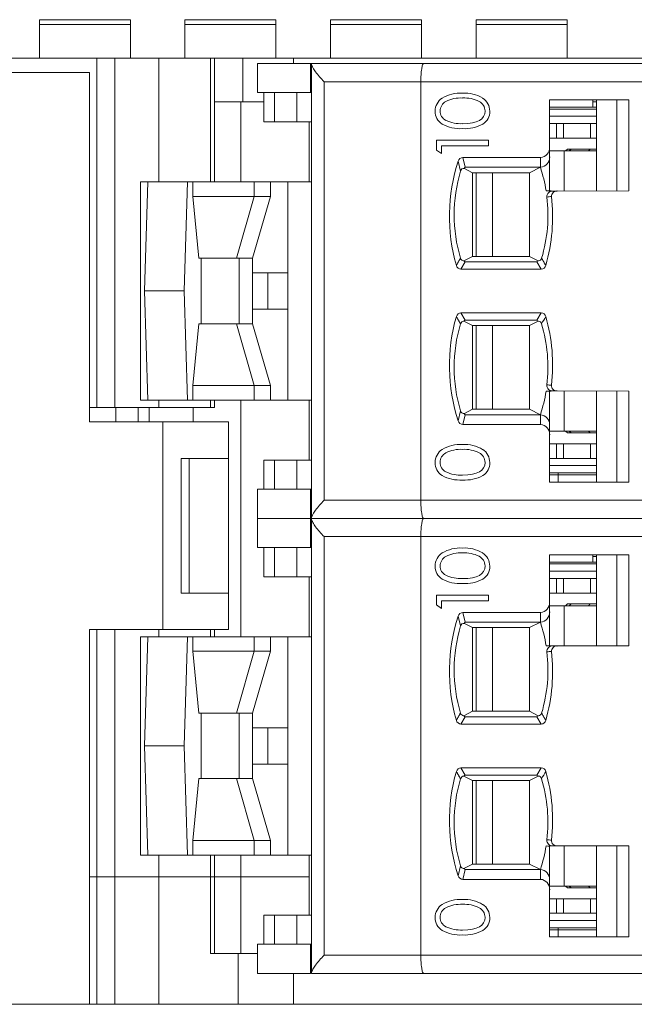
# Model space of a CAD drawing. Header units: inches. Extents: x 1106 to 1533, y 168 to 467.
# Tile 14 of 23: x 1238 to 1254, y 406 to 434. Entities that reach past the tile are written whole.
import ezdxf

# ---------------------------------------------------------------- set-up
doc = ezdxf.new("R2010")
doc.units = ezdxf.units.IN
doc.header["$LTSCALE"] = 23.1
doc.header["$MEASUREMENT"] = 0
doc.linetypes.add('DASHEDBIDOT', pattern=[12.4, 3, -3, 0.2, -3, 0.2, -3])
doc.layers.get('0').update_dxf_attribs({"lineweight": 18})
for name, color, linetype, lineweight in [('1_12_1_1', 7, 'Continuous', 18), ('1_13_1_1', 7, 'Continuous', 18), ('1_27', 7, 'Continuous', 18), ('1_42_1_1', 7, 'Continuous', 18), ('1_43_1', 7, 'Continuous', 18), ('1_6', 7, 'Continuous', 18)]:
    doc.layers.add(name, color=color, linetype=linetype, lineweight=lineweight)
doc.layers.add('Layer0000', color=7, linetype='Continuous')

msp = doc.modelspace()

# ---------------------------------------------------------------- linework, layer by layer
at = {"color": 7, "linetype": 'Continuous', "lineweight": 0}
for p, q in [((1219.349, 432.47), (1318.349, 432.47)), ((1239.723, 422.87), (1239.723, 432.47)), ((1240.223, 422.87), (1240.223, 432.47)), ((1241.429, 429.07), (1241.429, 432.47)), ((1242.848, 429.07), (1242.848, 432.47)), ((1242.959, 432.47), (1242.959, 429.07)), ((1243.736, 431.27), (1243.736, 432.47)), ((1245.127, 432.32), (1245.127, 432.47)), ((1219.349, 432.07), (1239.523, 432.07)), ((1239.523, 422.47), (1239.523, 432.07)), ((1242.959, 431.27), (1244.317, 431.27)), ((1243.679, 431.27), (1243.679, 429.07)), ((1239.523, 422.87), (1242.959, 422.87)), ((1240.249, 422.87), (1240.249, 422.47)), ((1240.866, 422.87), (1240.866, 422.47)), ((1241.162, 422.47), (1241.162, 422.87)), ((1241.429, 422.87), (1241.429, 423.07)), ((1242.371, 422.47), (1242.371, 422.87)), ((1242.848, 422.87), (1242.848, 423.07)), ((1242.959, 423.07), (1242.959, 422.87)), ((1243.679, 423.07), (1243.679, 416.57)), ((1239.523, 422.47), (1243.345, 422.47)), ((1241.538, 422.47), (1241.538, 416.77)), ((1243.345, 416.77), (1243.345, 422.47)), ((1242.045, 421.47), (1242.045, 417.77)), ((1242.045, 421.47), (1243.345, 421.47)), ((1242.265, 417.77), (1242.265, 421.47)), ((1243.345, 417.77), (1242.045, 417.77)), ((1239.523, 406.47), (1239.523, 416.77)), ((1239.523, 416.77), (1243.345, 416.77)), ((1239.723, 406.47), (1239.723, 416.77)), ((1240.223, 406.47), (1240.223, 416.77)), ((1241.429, 416.57), (1241.429, 416.77)), ((1242.848, 416.57), (1242.848, 416.77)), ((1242.959, 416.57), (1242.959, 416.77)), ((1241.429, 406.47), (1241.429, 410.57)), ((1242.848, 409.97), (1242.848, 410.57)), ((1242.959, 407.87), (1242.959, 410.57)), ((1243.679, 407.87), (1243.679, 410.57)), ((1239.523, 409.97), (1245.559, 409.97)), ((1242.848, 407.87), (1242.849, 409.97)), ((1244.142, 407.87), (1242.848, 407.87)), ((1243.614, 407.87), (1243.614, 406.47)), ((1245.127, 407.32), (1245.127, 406.47)), ((1221.553, 406.47), (1318.149, 406.47))]:
    msp.add_line(p, q, dxfattribs=at)
at = {"layer": '1_12_1_1', "color": 7, "linetype": 'Continuous', "lineweight": 0}
for p, q in [((1242.149, 433.524), (1242.149, 432.47)), ((1242.149, 433.524), (1244.649, 433.524)), ((1244.649, 432.47), (1244.649, 433.524)), ((1244.649, 433.388), (1242.149, 433.388))]:
    msp.add_line(p, q, dxfattribs=at)
at = {"layer": '1_13_1_1', "color": 7, "linetype": 'Continuous', "lineweight": 0}
for p, q in [((1250.149, 433.524), (1250.149, 432.47)), ((1250.149, 433.524), (1252.649, 433.524)), ((1252.649, 432.47), (1252.649, 433.524)), ((1252.649, 433.388), (1250.149, 433.388))]:
    msp.add_line(p, q, dxfattribs=at)
at = {"layer": '1_27', "color": 7, "linetype": 'Continuous', "lineweight": 0}
for p, q in [((1244.142, 431.52), (1244.142, 432.32)), ((1244.142, 432.32), (1245.594, 432.32)), ((1245.594, 431.52), (1245.594, 432.32)), ((1245.629, 432.316), (1245.594, 432.32)), ((1244.142, 431.52), (1245.629, 431.52)), ((1244.317, 430.72), (1244.317, 431.52)), ((1244.606, 430.72), (1244.606, 431.52)), ((1245.226, 431.52), (1245.226, 430.72)), ((1244.317, 430.72), (1245.629, 430.72)), ((1245.559, 429.07), (1245.559, 430.72)), ((1245.559, 421.42), (1245.559, 423.07)), ((1244.317, 420.62), (1244.317, 421.42)), ((1244.317, 421.42), (1245.629, 421.42)), ((1244.606, 420.62), (1244.606, 421.42)), ((1245.226, 421.42), (1245.226, 420.62)), ((1244.142, 419.02), (1244.142, 420.62)), ((1245.629, 420.62), (1244.142, 420.62)), ((1245.594, 419.02), (1245.594, 420.62)), ((1245.594, 419.82), (1244.142, 419.82)), ((1245.594, 419.82), (1245.626, 419.823)), ((1245.626, 419.816), (1245.594, 419.82)), ((1244.142, 419.02), (1245.629, 419.02)), ((1244.317, 418.22), (1244.317, 419.02)), ((1244.606, 418.22), (1244.606, 419.02)), ((1245.226, 419.02), (1245.226, 418.22)), ((1244.317, 418.22), (1245.629, 418.22)), ((1245.559, 416.57), (1245.559, 418.22)), ((1245.559, 408.92), (1245.559, 410.57)), ((1244.317, 408.12), (1244.317, 408.92)), ((1244.317, 408.92), (1245.629, 408.92)), ((1244.606, 408.12), (1244.606, 408.92)), ((1245.226, 408.92), (1245.226, 408.12)), ((1244.142, 408.12), (1244.142, 407.32)), ((1245.629, 408.12), (1244.142, 408.12)), ((1245.594, 408.12), (1245.594, 407.32)), ((1245.594, 407.32), (1244.142, 407.32)), ((1245.594, 407.32), (1245.629, 407.323))]:
    msp.add_line(p, q, dxfattribs=at)
at = {"layer": '1_42_1_1', "color": 7, "linetype": 'Continuous', "lineweight": 0}
for p, q in [((1238.149, 433.524), (1238.149, 432.47)), ((1238.149, 433.524), (1240.649, 433.524)), ((1240.649, 432.47), (1240.649, 433.524)), ((1240.649, 433.388), (1238.149, 433.388))]:
    msp.add_line(p, q, dxfattribs=at)
at = {"layer": '1_43_1', "color": 7, "linetype": 'Continuous', "lineweight": 0}
for p, q in [((1246.149, 433.524), (1246.149, 432.47)), ((1246.149, 433.524), (1248.649, 433.524)), ((1248.649, 432.47), (1248.649, 433.524)), ((1248.649, 433.388), (1246.149, 433.388))]:
    msp.add_line(p, q, dxfattribs=at)
at = {"layer": '1_6', "color": 7, "linetype": 'Continuous', "lineweight": 0}
for p, q in [((1245.629, 407.32), (1245.629, 432.32)), ((1245.629, 432.32), (1315.247, 432.32)), ((1245.971, 431.82), (1245.971, 420.32)), ((1313.657, 431.82), (1245.971, 431.82)), ((1248.629, 431.82), (1248.629, 420.32)), ((1240.928, 423.07), (1240.928, 429.07)), ((1240.928, 429.07), (1245.629, 429.07)), ((1241.129, 429.07), (1241.032, 426.07)), ((1242.221, 429.07), (1242.123, 426.07)), ((1242.367, 429.07), (1242.367, 428.67)), ((1244.047, 429.07), (1244.047, 428.67)), ((1244.498, 428.67), (1244.498, 429.07)), ((1244.974, 429.07), (1244.974, 423.07)), ((1242.367, 428.67), (1242.529, 426.97)), ((1242.367, 428.67), (1244.498, 428.67)), ((1244.047, 428.67), (1243.563, 426.97)), ((1244.002, 426.97), (1244.498, 428.67)), ((1242.529, 426.97), (1244.002, 426.97)), ((1242.594, 425.17), (1242.594, 426.97)), ((1243.637, 426.97), (1243.637, 425.17)), ((1244.002, 426.97), (1244.002, 425.17)), ((1244.974, 426.57), (1244.002, 426.57)), ((1244.423, 426.57), (1244.423, 425.57)), ((1241.032, 426.07), (1241.129, 423.07)), ((1242.123, 426.07), (1241.032, 426.07)), ((1242.123, 426.07), (1242.221, 423.07)), ((1244.002, 425.57), (1244.974, 425.57)), ((1242.529, 425.17), (1242.367, 423.47)), ((1242.529, 425.17), (1244.002, 425.17)), ((1243.563, 425.17), (1244.047, 423.47)), ((1244.498, 423.47), (1244.002, 425.17)), ((1242.367, 423.47), (1242.367, 423.07)), ((1244.498, 423.47), (1242.367, 423.47)), ((1244.047, 423.47), (1244.047, 423.07)), ((1244.498, 423.07), (1244.498, 423.47)), ((1240.928, 423.07), (1245.629, 423.07)), ((1245.971, 420.32), (1313.657, 420.32)), ((1315.247, 419.82), (1245.629, 419.82)), ((1245.971, 419.32), (1245.971, 407.82)), ((1313.657, 419.32), (1245.971, 419.32)), ((1248.629, 419.32), (1248.629, 407.82)), ((1240.928, 410.57), (1240.928, 416.57)), ((1240.928, 416.57), (1245.629, 416.57)), ((1241.129, 416.57), (1241.032, 413.57)), ((1242.221, 416.57), (1242.123, 413.57)), ((1242.367, 416.57), (1242.367, 416.17)), ((1244.047, 416.57), (1244.047, 416.17)), ((1244.498, 416.17), (1244.498, 416.57)), ((1244.974, 416.57), (1244.974, 410.57)), ((1242.367, 416.17), (1242.529, 414.47)), ((1242.367, 416.17), (1244.498, 416.17)), ((1244.047, 416.17), (1243.563, 414.47)), ((1244.002, 414.47), (1244.498, 416.17)), ((1242.529, 414.47), (1244.002, 414.47)), ((1242.594, 412.67), (1242.594, 414.47)), ((1243.637, 414.47), (1243.637, 412.67)), ((1244.002, 414.47), (1244.002, 412.67)), ((1244.974, 414.07), (1244.002, 414.07)), ((1244.423, 414.07), (1244.423, 413.07)), ((1241.032, 413.57), (1241.129, 410.57)), ((1242.123, 413.57), (1241.032, 413.57)), ((1242.123, 413.57), (1242.221, 410.57)), ((1244.002, 413.07), (1244.974, 413.07)), ((1242.529, 412.67), (1242.367, 410.97)), ((1242.529, 412.67), (1244.002, 412.67)), ((1243.563, 412.67), (1244.047, 410.97)), ((1244.498, 410.97), (1244.002, 412.67)), ((1242.367, 410.97), (1242.367, 410.57)), ((1244.498, 410.97), (1242.367, 410.97)), ((1244.047, 410.97), (1244.047, 410.57)), ((1244.498, 410.57), (1244.498, 410.97)), ((1240.928, 410.57), (1245.629, 410.57)), ((1245.971, 407.82), (1313.657, 407.82)), ((1245.629, 407.32), (1315.247, 407.32))]:
    msp.add_line(p, q, dxfattribs=at)
for points, knots in [([(1245.971, 431.82), (1245.928, 431.865), (1245.848, 431.953), (1245.743, 432.082), (1245.673, 432.182), (1245.639, 432.251), (1245.629, 432.281), (1245.629, 432.294)], [0, 0, 0, 0, 0.317308, 0.606227, 0.845296, 0.935911, 1, 1, 1, 1]), ([(1248.71, 432.32), (1248.704, 432.32), (1248.69, 432.307), (1248.669, 432.258), (1248.648, 432.157), (1248.633, 432.003), (1248.629, 431.884), (1248.629, 431.82)], [0, 0, 0, 0, 0.035531, 0.097352, 0.311781, 0.627533, 1, 1, 1, 1]), ([(1245.971, 420.32), (1245.928, 420.274), (1245.848, 420.186), (1245.743, 420.057), (1245.673, 419.957), (1245.639, 419.888), (1245.629, 419.858), (1245.629, 419.845)], [0, 0, 0, 0, 0.317309, 0.606239, 0.845318, 0.935923, 1, 1, 1, 1]), ([(1248.629, 420.32), (1248.629, 420.255), (1248.633, 420.137), (1248.648, 419.982), (1248.669, 419.881), (1248.69, 419.832), (1248.704, 419.82), (1248.71, 419.82)], [0, 0, 0, 0, 0.372477, 0.68822, 0.902645, 0.964467, 1, 1, 1, 1]), ([(1245.971, 419.32), (1245.928, 419.365), (1245.848, 419.453), (1245.743, 419.582), (1245.673, 419.682), (1245.639, 419.751), (1245.629, 419.781), (1245.629, 419.794)], [0, 0, 0, 0, 0.317308, 0.606227, 0.845296, 0.935911, 1, 1, 1, 1]), ([(1248.71, 419.82), (1248.704, 419.82), (1248.69, 419.807), (1248.669, 419.758), (1248.648, 419.657), (1248.633, 419.503), (1248.629, 419.384), (1248.629, 419.32)], [0, 0, 0, 0, 0.035531, 0.097352, 0.311781, 0.627533, 1, 1, 1, 1]), ([(1245.971, 407.82), (1245.928, 407.774), (1245.848, 407.686), (1245.743, 407.557), (1245.673, 407.457), (1245.639, 407.388), (1245.629, 407.358), (1245.629, 407.345)], [0, 0, 0, 0, 0.317309, 0.606239, 0.845318, 0.935923, 1, 1, 1, 1]), ([(1248.629, 407.82), (1248.629, 407.755), (1248.633, 407.637), (1248.648, 407.482), (1248.669, 407.381), (1248.69, 407.332), (1248.704, 407.32), (1248.71, 407.32)], [0, 0, 0, 0, 0.372477, 0.68822, 0.902645, 0.964467, 1, 1, 1, 1])]:
    msp.add_open_spline(points, degree=3, knots=knots, dxfattribs=at)
at = {"layer": 'Layer0000', "color": 7, "linetype": 'Continuous', "lineweight": 20}
for p, q in [((1252.17, 430.023), (1252.17, 431.32)), ((1252.17, 431.32), (1254.349, 431.32)), ((1253.359, 431.32), (1253.359, 431.27)), ((1253.359, 431.27), (1253.459, 431.27)), ((1253.359, 431.27), (1253.359, 431.12)), ((1253.459, 428.82), (1253.459, 431.32)), ((1254.012, 428.82), (1254.012, 431.32)), ((1254.349, 431.32), (1254.349, 428.819)), ((1253.359, 431.12), (1252.17, 431.12)), ((1252.17, 431.07), (1253.459, 431.07)), ((1253.459, 431.12), (1253.359, 431.12)), ((1253.459, 430.87), (1252.17, 430.87)), ((1252.17, 430.67), (1252.358, 430.67)), ((1252.358, 430.67), (1252.55, 430.67)), ((1252.55, 430.67), (1253.295, 430.67)), ((1253.295, 430.67), (1253.452, 430.67)), ((1253.452, 430.67), (1253.459, 430.67)), ((1249.059, 429.942), (1249.059, 430.214)), ((1249.059, 430.214), (1250.488, 430.214)), ((1250.488, 430.214), (1250.488, 430.058)), ((1252.358, 430.27), (1252.17, 430.27)), ((1252.55, 430.27), (1252.358, 430.27)), ((1253.295, 430.27), (1252.55, 430.27)), ((1253.452, 430.27), (1253.295, 430.27)), ((1253.459, 430.27), (1253.452, 430.27)), ((1249.198, 429.848), (1249.059, 429.942)), ((1250.488, 430.058), (1249.198, 430.058)), ((1249.198, 430.058), (1249.198, 429.848)), ((1252.17, 430.023), (1252.17, 429.756)), ((1252.17, 429.92), (1252.569, 429.92)), ((1252.569, 429.92), (1253.459, 429.92)), ((1252.609, 429.92), (1252.659, 429.97)), ((1252.659, 429.97), (1252.757, 429.97)), ((1252.757, 429.97), (1253.283, 429.97)), ((1253.283, 429.97), (1253.459, 429.97)), ((1249.786, 429.736), (1251.915, 429.736)), ((1252.17, 429.756), (1252.17, 428.82)), ((1249.827, 429.433), (1250.052, 429.32)), ((1249.851, 429.47), (1251.915, 429.47)), ((1251.915, 429.47), (1251.617, 429.32)), ((1250.052, 429.32), (1250.052, 427.02)), ((1250.052, 429.32), (1251.617, 429.32)), ((1251.617, 429.32), (1251.617, 427.02)), ((1254.349, 428.819), (1252.375, 428.817)), ((1252.298, 428.816), (1252.259, 428.817)), ((1252.368, 428.816), (1252.298, 428.816)), ((1250.052, 427.02), (1249.812, 426.899)), ((1251.617, 427.02), (1250.052, 427.02)), ((1251.617, 427.02), (1251.857, 426.899)), ((1249.849, 426.87), (1249.732, 426.67)), ((1251.936, 426.67), (1249.732, 426.67)), ((1249.849, 426.87), (1251.82, 426.87)), ((1251.936, 426.67), (1251.82, 426.87)), ((1249.733, 425.47), (1251.936, 425.47)), ((1251.82, 425.27), (1251.936, 425.47)), ((1249.812, 425.24), (1250.052, 425.12)), ((1249.849, 425.27), (1251.82, 425.27)), ((1250.052, 425.12), (1251.617, 425.12)), ((1250.052, 425.12), (1250.052, 422.82)), ((1251.617, 425.12), (1251.857, 425.24)), ((1251.617, 422.82), (1251.617, 425.12)), ((1252.17, 423.319), (1252.17, 422.383)), ((1252.261, 423.323), (1252.373, 423.322)), ((1252.373, 423.322), (1254.349, 423.32)), ((1253.459, 420.82), (1253.459, 423.32)), ((1254.012, 420.82), (1254.012, 423.32)), ((1254.349, 423.32), (1254.349, 420.82)), ((1250.052, 422.82), (1249.827, 422.706)), ((1249.851, 422.67), (1251.915, 422.67)), ((1250.052, 422.82), (1251.617, 422.82)), ((1251.915, 422.67), (1251.617, 422.82)), ((1251.915, 422.403), (1249.786, 422.403)), ((1252.17, 422.383), (1252.17, 422.116)), ((1252.569, 422.22), (1252.17, 422.22)), ((1252.17, 420.82), (1252.17, 422.116)), ((1253.459, 422.22), (1252.569, 422.22)), ((1252.659, 422.17), (1252.609, 422.22)), ((1252.757, 422.17), (1252.659, 422.17)), ((1253.283, 422.17), (1252.757, 422.17)), ((1253.459, 422.17), (1253.283, 422.17)), ((1252.17, 421.87), (1252.358, 421.87)), ((1252.358, 421.87), (1252.55, 421.87)), ((1252.55, 421.87), (1253.295, 421.87)), ((1253.295, 421.87), (1253.452, 421.87)), ((1253.452, 421.87), (1253.459, 421.87)), ((1252.358, 421.47), (1252.17, 421.47)), ((1252.17, 421.27), (1253.459, 421.27)), ((1252.55, 421.47), (1252.358, 421.47)), ((1253.295, 421.47), (1252.55, 421.47)), ((1253.452, 421.47), (1253.295, 421.47)), ((1253.459, 421.47), (1253.452, 421.47)), ((1252.17, 421.07), (1253.459, 421.07)), ((1252.17, 421.02), (1252.404, 421.02)), ((1252.404, 421.07), (1252.404, 421.02)), ((1252.404, 421.02), (1252.404, 420.82)), ((1253.459, 421.02), (1252.404, 421.02)), ((1254.349, 420.82), (1252.17, 420.82)), ((1252.17, 417.523), (1252.17, 418.82)), ((1252.17, 418.82), (1254.349, 418.82)), ((1253.359, 418.82), (1253.359, 418.77)), ((1253.459, 416.32), (1253.459, 418.82)), ((1254.012, 416.32), (1254.012, 418.82)), ((1254.349, 418.82), (1254.349, 416.319)), ((1253.359, 418.62), (1252.17, 418.62)), ((1252.17, 418.57), (1253.459, 418.57)), ((1253.359, 418.77), (1253.459, 418.77)), ((1253.359, 418.77), (1253.359, 418.62)), ((1253.459, 418.62), (1253.359, 418.62)), ((1253.459, 418.37), (1252.17, 418.37)), ((1252.17, 418.17), (1252.358, 418.17)), ((1252.358, 418.17), (1252.55, 418.17)), ((1252.55, 418.17), (1253.295, 418.17)), ((1253.295, 418.17), (1253.452, 418.17)), ((1253.452, 418.17), (1253.459, 418.17)), ((1252.358, 417.77), (1252.17, 417.77)), ((1252.55, 417.77), (1252.358, 417.77)), ((1253.295, 417.77), (1252.55, 417.77)), ((1253.452, 417.77), (1253.295, 417.77)), ((1253.459, 417.77), (1253.452, 417.77)), ((1249.059, 417.442), (1249.059, 417.714)), ((1249.059, 417.714), (1250.488, 417.714)), ((1250.488, 417.558), (1249.198, 417.558)), ((1249.198, 417.558), (1249.198, 417.348)), ((1250.488, 417.714), (1250.488, 417.558)), ((1252.17, 417.523), (1252.17, 417.256)), ((1252.609, 417.42), (1252.659, 417.47)), ((1252.659, 417.47), (1252.757, 417.47)), ((1252.757, 417.47), (1253.283, 417.47)), ((1253.283, 417.47), (1253.459, 417.47)), ((1249.198, 417.348), (1249.059, 417.442)), ((1249.786, 417.236), (1251.915, 417.236)), ((1252.17, 417.42), (1252.569, 417.42)), ((1252.17, 417.256), (1252.17, 416.32)), ((1252.569, 417.42), (1253.459, 417.42)), ((1249.827, 416.933), (1250.052, 416.82)), ((1249.851, 416.97), (1251.915, 416.97)), ((1251.915, 416.97), (1251.617, 416.82)), ((1250.052, 416.82), (1251.617, 416.82)), ((1250.052, 416.82), (1250.052, 414.52)), ((1251.617, 416.82), (1251.617, 414.52)), ((1252.298, 416.316), (1252.259, 416.317)), ((1252.368, 416.316), (1252.298, 416.316)), ((1254.349, 416.319), (1252.375, 416.317)), ((1250.052, 414.52), (1249.812, 414.399)), ((1251.617, 414.52), (1250.052, 414.52)), ((1251.617, 414.52), (1251.857, 414.399)), ((1249.849, 414.37), (1249.732, 414.17)), ((1249.849, 414.37), (1251.82, 414.37)), ((1251.936, 414.17), (1251.82, 414.37)), ((1251.936, 414.17), (1249.732, 414.17)), ((1249.733, 412.97), (1251.936, 412.97)), ((1251.82, 412.77), (1251.936, 412.97)), ((1249.812, 412.74), (1250.052, 412.62)), ((1249.849, 412.77), (1251.82, 412.77)), ((1250.052, 412.62), (1251.617, 412.62)), ((1250.052, 412.62), (1250.052, 410.32)), ((1251.617, 412.62), (1251.857, 412.74)), ((1251.617, 410.32), (1251.617, 412.62)), ((1252.17, 410.819), (1252.17, 409.883)), ((1252.261, 410.823), (1252.373, 410.822)), ((1252.373, 410.822), (1254.349, 410.82)), ((1253.459, 408.32), (1253.459, 410.82)), ((1254.012, 408.32), (1254.012, 410.82)), ((1254.349, 410.82), (1254.349, 408.32)), ((1250.052, 410.32), (1249.827, 410.206)), ((1249.851, 410.17), (1251.915, 410.17)), ((1250.052, 410.32), (1251.617, 410.32)), ((1251.915, 410.17), (1251.617, 410.32)), ((1251.915, 409.903), (1249.786, 409.903)), ((1252.17, 409.883), (1252.17, 409.616)), ((1252.569, 409.72), (1252.17, 409.72)), ((1252.17, 408.32), (1252.17, 409.616)), ((1253.459, 409.72), (1252.569, 409.72)), ((1252.659, 409.67), (1252.609, 409.72)), ((1252.757, 409.67), (1252.659, 409.67)), ((1253.283, 409.67), (1252.757, 409.67)), ((1253.459, 409.67), (1253.283, 409.67)), ((1252.17, 409.37), (1252.358, 409.37)), ((1252.358, 409.37), (1252.55, 409.37)), ((1252.55, 409.37), (1253.295, 409.37)), ((1253.295, 409.37), (1253.452, 409.37)), ((1253.452, 409.37), (1253.459, 409.37)), ((1252.358, 408.97), (1252.17, 408.97)), ((1252.55, 408.97), (1252.358, 408.97)), ((1253.295, 408.97), (1252.55, 408.97)), ((1253.452, 408.97), (1253.295, 408.97)), ((1253.459, 408.97), (1253.452, 408.97)), ((1252.17, 408.77), (1253.459, 408.77)), ((1252.17, 408.57), (1253.459, 408.57)), ((1252.404, 408.57), (1252.404, 408.52)), ((1252.17, 408.52), (1252.404, 408.52)), ((1254.349, 408.32), (1252.17, 408.32)), ((1252.404, 408.52), (1252.404, 408.32)), ((1253.459, 408.52), (1252.404, 408.52))]:
    msp.add_line(p, q, dxfattribs=at)
at = {"layer": 'Layer0000', "color": 251, "linetype": 'DASHEDBIDOT', "lineweight": 5}
for p, q in [((1252.358, 430.67), (1252.358, 430.27)), ((1252.55, 430.67), (1252.55, 430.27)), ((1253.295, 430.67), (1253.295, 430.27)), ((1252.569, 429.92), (1252.569, 428.817)), ((1252.757, 429.97), (1252.708, 429.92)), ((1253.283, 429.97), (1253.234, 429.92)), ((1249.722, 429.366), (1249.658, 429.636)), ((1249.851, 429.47), (1249.786, 429.736)), ((1251.915, 429.47), (1251.915, 429.736)), ((1250.15, 429.32), (1250.15, 427.02)), ((1250.596, 429.32), (1250.596, 427.02)), ((1249.849, 425.27), (1249.733, 425.47)), ((1250.15, 425.12), (1250.15, 422.82)), ((1250.596, 425.12), (1250.596, 422.82)), ((1252.569, 423.322), (1252.569, 422.22)), ((1249.722, 422.773), (1249.658, 422.503)), ((1249.851, 422.67), (1249.786, 422.403)), ((1251.915, 422.403), (1251.915, 422.67)), ((1252.708, 422.22), (1252.757, 422.17)), ((1253.234, 422.22), (1253.283, 422.17)), ((1252.358, 421.87), (1252.358, 421.47)), ((1252.55, 421.87), (1252.55, 421.47)), ((1253.295, 421.87), (1253.295, 421.47)), ((1252.358, 418.17), (1252.358, 417.77)), ((1252.55, 418.17), (1252.55, 417.77)), ((1253.295, 418.17), (1253.295, 417.77)), ((1252.757, 417.47), (1252.708, 417.42)), ((1253.283, 417.47), (1253.234, 417.42)), ((1249.851, 416.97), (1249.786, 417.236)), ((1251.915, 416.97), (1251.915, 417.236)), ((1252.569, 417.42), (1252.569, 416.317)), ((1249.722, 416.866), (1249.658, 417.136)), ((1250.15, 416.82), (1250.15, 414.52)), ((1250.596, 416.82), (1250.596, 414.52)), ((1249.849, 412.77), (1249.733, 412.97)), ((1250.15, 412.62), (1250.15, 410.32)), ((1250.596, 412.62), (1250.596, 410.32)), ((1252.569, 410.822), (1252.569, 409.72)), ((1249.722, 410.273), (1249.658, 410.003)), ((1249.851, 410.17), (1249.786, 409.903)), ((1251.915, 409.903), (1251.915, 410.17)), ((1252.708, 409.72), (1252.757, 409.67)), ((1253.234, 409.72), (1253.283, 409.67)), ((1252.358, 409.37), (1252.358, 408.97)), ((1252.55, 409.37), (1252.55, 408.97)), ((1253.295, 409.37), (1253.295, 408.97))]:
    msp.add_line(p, q, dxfattribs=at)
at = {"layer": 'Layer0000', "color": 7, "linetype": 'Continuous', "lineweight": 20}
for centre in [(1252.372, 428.816), (1252.372, 416.316)]:
    msp.add_circle(centre, 0.0037, dxfattribs=at)
for centre, radius, start, end in [((1249.446, 431.017), 0.422, 122.726, 180.7805), ((1249.457, 431.012), 0.298, 117.7699, 179.4403), ((1249.715, 430.532), 0.976, 86.5415, 120.6175), ((1249.726, 430.482), 0.892, 86.703, 117.2276), ((1249.832, 430.538), 0.971, 59.1816, 93.4695), ((1249.825, 430.462), 0.913, 63.5206, 92.9931), ((1250.099, 431.016), 0.295, 359.9249, 63.2537), ((1250.101, 431.016), 0.422, 359.3272, 57.2744), ((1249.425, 430.997), 0.402, 178.0491, 238.2248), ((1249.445, 431.015), 0.286, 179.9412, 243.6592), ((1250.122, 430.997), 0.402, 301.7529, 1.9482), ((1249.725, 431.604), 0.938, 244.2827, 273.1981), ((1249.709, 431.564), 1.035, 241.3914, 273.5835), ((1249.838, 431.564), 1.035, 266.4188, 298.6106), ((1251.898, 430.008), 0.272, 273.5343, 3.1508), ((1254.282, 428.121), 4.866, 161.851, 196.0911), ((1249.79, 429.599), 0.137, 91.6209, 164.2881), ((1251.898, 429.742), 0.273, 273.5375, 3.1455), ((1253.712, 428.166), 4.166, 163.2561, 196.6669), ((1249.808, 429.347), 0.0885, 77.6167, 166.9742), ((1249.862, 429.437), 0.0348, 108.5845, 185.969), ((1247.996, 428.174), 4.127, 8.997, 18.2931), ((1252.127, 426.317), 2.503, 86.9587, 91.2449), ((1252.249, 428.66), 0.157, 86.1531, 183.7925), ((1252.368, 428.67), 0.147, 87.0215, 183.1952), ((1247.986, 428.157), 4.137, 343.3446, 6.845), ((1247.382, 428.116), 4.87, 343.9722, 6.435), ((1252.216, 428.01), 0.652, 89.5434, 100.8955), ((1249.815, 426.997), 0.0976, 195.0229, 268.1957), ((1251.854, 426.997), 0.0976, 271.8306, 344.9435), ((1249.739, 426.806), 0.137, 194.4593, 266.901), ((1249.851, 426.91), 0.0403, 195.2516, 268.4123), ((1251.817, 426.911), 0.042, 273.4114, 342.9748), ((1251.93, 426.806), 0.137, 272.5142, 345.1843), ((1254.282, 424.018), 4.866, 163.9079, 198.1481), ((1249.739, 425.333), 0.137, 92.4993, 165.4928), ((1251.93, 425.333), 0.137, 15.2574, 87.3067), ((1241.276, 431.332), 12.325, 329.9901, 331.063), ((1247.382, 424.024), 4.87, 353.5999, 16.0334), ((1253.711, 423.973), 4.166, 163.3294, 196.7425), ((1249.815, 425.143), 0.0974, 91.7591, 165.0251), ((1249.851, 425.229), 0.0403, 91.5972, 164.7458), ((1251.817, 425.228), 0.0419, 16.8856, 86.7706), ((1251.854, 425.142), 0.0979, 15.2205, 88.11), ((1247.961, 423.978), 4.161, 353.2474, 16.61), ((1252.074, 422.18), 1.309, 83.5332, 89.1424), ((1252.247, 423.476), 0.154, 175.2336, 275.461), ((1252.367, 423.469), 0.146, 175.2705, 272.1986), ((1247.997, 423.965), 4.126, 341.7064, 351.0043), ((1252.127, 425.339), 2.02, 268.4426, 273.8031), ((1249.808, 422.792), 0.0884, 192.9768, 282.5079), ((1249.862, 422.703), 0.035, 174.2778, 251.1425), ((1251.898, 422.398), 0.272, 356.9111, 86.4703), ((1249.79, 422.54), 0.137, 195.7408, 268.3727), ((1251.898, 422.131), 0.273, 356.8556, 86.4569), ((1249.714, 420.876), 0.976, 86.533, 120.6066), ((1249.832, 420.882), 0.97, 59.1671, 93.484), ((1249.446, 421.361), 0.422, 122.726, 180.7805), ((1249.456, 421.356), 0.298, 117.7394, 179.4513), ((1249.726, 420.828), 0.891, 86.695, 117.2594), ((1249.825, 420.807), 0.912, 63.4886, 93.001), ((1250.099, 421.36), 0.295, 359.9392, 63.2588), ((1250.102, 421.36), 0.422, 359.3187, 57.2961), ((1249.425, 421.342), 0.402, 178.0491, 238.2248), ((1249.445, 421.359), 0.286, 179.9526, 243.6278), ((1250.122, 421.342), 0.402, 301.7529, 1.9482), ((1249.709, 421.908), 1.035, 241.3914, 273.5835), ((1249.725, 421.949), 0.94, 244.315, 273.1899), ((1249.838, 421.908), 1.035, 266.4188, 298.6106), ((1249.446, 418.517), 0.422, 122.726, 180.7805), ((1249.715, 418.032), 0.976, 86.5415, 120.6175), ((1249.726, 417.982), 0.892, 86.703, 117.2276), ((1249.832, 418.038), 0.971, 59.1816, 93.4695), ((1249.825, 417.962), 0.913, 63.5206, 92.9931), ((1250.101, 418.516), 0.422, 359.3272, 57.2744), ((1249.457, 418.512), 0.298, 117.7699, 179.4403), ((1250.099, 418.516), 0.295, 359.9249, 63.2537), ((1249.425, 418.497), 0.402, 178.0491, 238.2248), ((1249.445, 418.515), 0.286, 179.9412, 243.6592), ((1250.122, 418.497), 0.402, 301.7529, 1.9482), ((1249.709, 419.064), 1.035, 241.3914, 273.5835), ((1249.725, 419.104), 0.938, 244.2827, 273.1981), ((1249.838, 419.064), 1.035, 266.4188, 298.6106), ((1251.898, 417.508), 0.272, 273.5343, 3.1508), ((1249.79, 417.099), 0.137, 91.6209, 164.2881), ((1251.898, 417.242), 0.273, 273.5375, 3.1455), ((1254.282, 415.621), 4.866, 161.851, 196.0911), ((1249.808, 416.847), 0.0885, 77.6167, 166.9742), ((1249.862, 416.937), 0.0348, 108.5845, 185.969), ((1247.996, 415.674), 4.127, 8.997, 18.2931), ((1253.712, 415.666), 4.166, 163.2561, 196.6669), ((1247.986, 415.657), 4.137, 343.3446, 6.845), ((1247.382, 415.616), 4.87, 343.9722, 6.435), ((1252.127, 413.817), 2.503, 86.9587, 91.2449), ((1252.249, 416.16), 0.157, 86.1531, 183.7925), ((1252.216, 415.51), 0.652, 89.5434, 100.8955), ((1252.368, 416.17), 0.147, 87.0215, 183.1952), ((1249.739, 414.306), 0.137, 194.4593, 266.901), ((1249.815, 414.497), 0.0976, 195.0229, 268.1957), ((1249.851, 414.41), 0.0403, 195.2516, 268.4123), ((1251.817, 414.411), 0.042, 273.4114, 342.9748), ((1251.854, 414.497), 0.0976, 271.8306, 344.9435), ((1251.93, 414.306), 0.137, 272.5142, 345.1843), ((1254.282, 411.518), 4.866, 163.9079, 198.1481), ((1249.739, 412.833), 0.137, 92.4993, 165.4928), ((1251.93, 412.833), 0.137, 15.2574, 87.3067), ((1241.276, 418.832), 12.325, 329.9901, 331.063), ((1247.382, 411.524), 4.87, 353.5999, 16.0334), ((1253.711, 411.473), 4.166, 163.3294, 196.7425), ((1249.815, 412.643), 0.0974, 91.7591, 165.0251), ((1249.851, 412.729), 0.0403, 91.5972, 164.7458), ((1251.817, 412.728), 0.0419, 16.8856, 86.7706), ((1251.854, 412.642), 0.0979, 15.2205, 88.11), ((1247.961, 411.478), 4.161, 353.2474, 16.61), ((1252.074, 409.68), 1.309, 83.5332, 89.1424), ((1252.247, 410.976), 0.154, 175.2336, 275.461), ((1252.367, 410.969), 0.146, 175.2705, 272.1986), ((1247.997, 411.465), 4.126, 341.7064, 351.0043), ((1252.127, 412.839), 2.02, 268.4426, 273.8031), ((1249.808, 410.292), 0.0884, 192.9768, 282.5079), ((1249.862, 410.203), 0.035, 174.2778, 251.1425), ((1251.898, 409.898), 0.272, 356.9111, 86.4703), ((1249.79, 410.04), 0.137, 195.7408, 268.3727), ((1251.898, 409.631), 0.273, 356.8556, 86.4569), ((1249.714, 408.376), 0.976, 86.533, 120.6066), ((1249.832, 408.382), 0.97, 59.1671, 93.484), ((1249.446, 408.861), 0.422, 122.726, 180.7805), ((1249.456, 408.856), 0.298, 117.7394, 179.4513), ((1249.726, 408.328), 0.891, 86.695, 117.2594), ((1249.825, 408.307), 0.912, 63.4886, 93.001), ((1250.099, 408.86), 0.295, 359.9392, 63.2588), ((1250.102, 408.86), 0.422, 359.3187, 57.2961), ((1249.425, 408.842), 0.402, 178.0491, 238.2248), ((1249.445, 408.859), 0.286, 179.9526, 243.6278), ((1250.122, 408.842), 0.402, 301.7529, 1.9482), ((1249.725, 409.449), 0.94, 244.315, 273.1899), ((1249.709, 409.408), 1.035, 241.3914, 273.5835), ((1249.838, 409.408), 1.035, 266.4188, 298.6106)]:
    msp.add_arc(centre, radius, start, end, dxfattribs=at)
at = {"layer": 'Layer0000', "color": 251, "linetype": 'DASHEDBIDOT', "lineweight": 5}
for centre, radius, start, end in [((1260.725, 420.543), 12.745, 149.7074, 150.7395), ((1242.322, 421.363), 11.141, 29.0421, 30.226), ((1260.328, 431.363), 12.284, 209.2149, 210.2863), ((1260.725, 408.043), 12.745, 149.7074, 150.7395), ((1242.322, 408.863), 11.141, 29.0421, 30.226), ((1260.328, 418.863), 12.284, 209.2149, 210.2863)]:
    msp.add_arc(centre, radius, start, end, dxfattribs=at)
at = {"layer": 'Layer0000', "color": 7, "linetype": 'Continuous', "lineweight": 20}
for points in [[(1249.777, 430.667), (1250.189, 430.667), (1250.394, 430.783), (1250.394, 431.015)], [(1249.777, 421.011), (1250.189, 421.011), (1250.394, 421.127), (1250.394, 421.359)], [(1249.777, 418.167), (1250.189, 418.167), (1250.394, 418.283), (1250.394, 418.515)], [(1249.777, 408.511), (1250.189, 408.511), (1250.394, 408.627), (1250.394, 408.859)]]:
    msp.add_open_spline(points, degree=3, dxfattribs=at)

doc.saveas('drawing.dxf')
